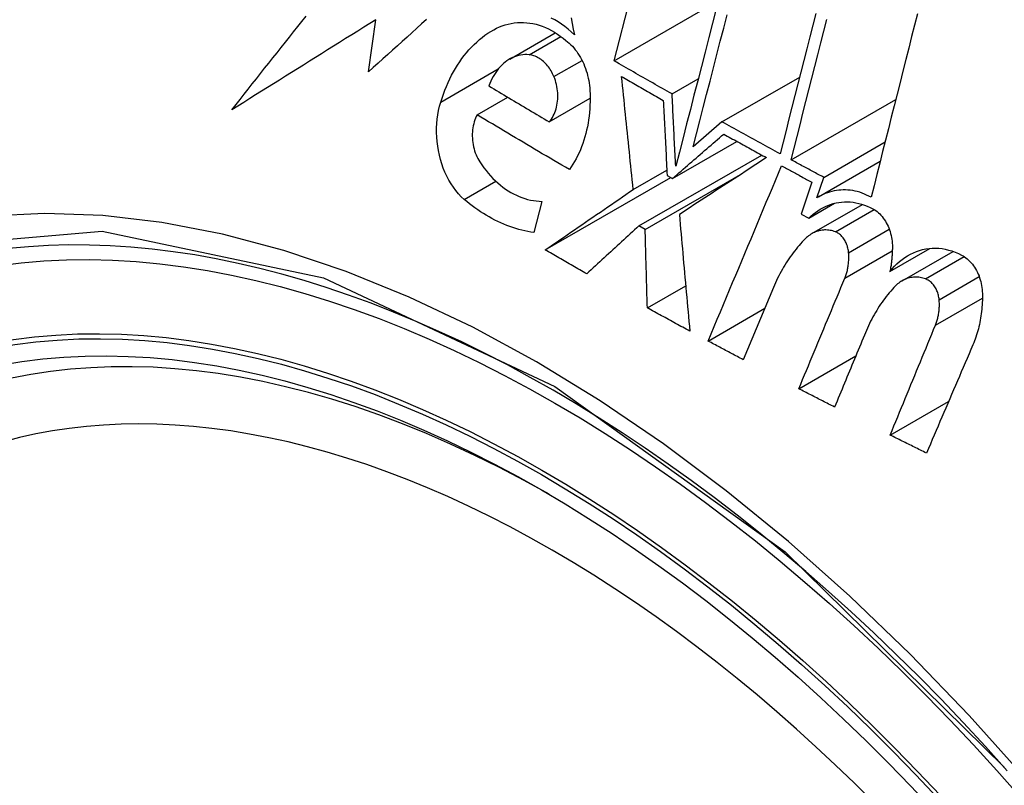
# Model space of a CAD drawing. Header units: inches. Extents: x 20 to 448, y 48 to 213.
# Tile 133 of 235: x 407.282 to 407.509, y 175.471 to 175.648. Entities that reach past the tile are written whole.
import ezdxf

# ---------------------------------------------------------------- set-up
doc = ezdxf.new("R2010")
doc.units = ezdxf.units.IN
doc.header["$MEASUREMENT"] = 0
doc.layers.add('Visible Edges(ANSI)', color=7, linetype='Continuous', lineweight=25)
doc.layers.add('Visible Tangent Edges(ANSI)', color=7, linetype='Continuous', lineweight=25)

msp = doc.modelspace()

# ---------------------------------------------------------------- linework, layer by layer
at = {"layer": 'Visible Edges(ANSI)'}
for p, q in [((407.41939, 175.63816), (407.43581, 175.70179)), ((407.41939, 175.63816), (407.44336, 175.652)), ((407.36277, 175.63566), (407.36448, 175.64766)), ((407.3953, 175.63859), (407.40581, 175.64467)), ((407.43272, 175.63054), (407.43874, 175.63402)), ((407.44422, 175.62411), (407.46213, 175.63444)), ((407.38781, 175.62574), (407.39484, 175.6298)), ((407.40443, 175.62411), (407.41383, 175.62954)), ((407.46017, 175.61536), (407.48427, 175.62928)), ((407.44422, 175.62411), (407.43758, 175.61835)), ((407.43283, 175.61106), (407.44764, 175.61961)), ((407.46766, 175.61132), (407.48181, 175.61949)), ((407.42509, 175.60011), (407.4534, 175.61646)), ((407.42378, 175.60854), (407.43151, 175.61301)), ((407.46647, 175.60683), (407.48069, 175.61503)), ((407.40348, 175.59458), (407.43243, 175.61129)), ((407.42652, 175.59931), (407.44905, 175.61231)), ((407.43158, 175.61177), (407.43283, 175.61106)), ((407.4661, 175.6066), (407.46766, 175.61132)), ((407.46489, 175.61023), (407.46244, 175.60286)), ((407.40273, 175.60578), (407.40088, 175.59859)), ((407.46421, 175.60191), (407.47015, 175.60534)), ((407.46496, 175.59835), (407.47662, 175.60508)), ((407.46244, 175.60286), (407.46421, 175.60191)), ((407.42652, 175.59931), (407.42509, 175.60011)), ((407.48293, 175.58962), (407.49215, 175.59494)), ((407.48571, 175.58747), (407.49748, 175.59426)), ((407.42702, 175.58122), (407.43586, 175.58633)), ((407.45608, 175.58591), (407.44912, 175.56928)), ((407.44103, 175.57359), (407.45407, 175.58113)), ((407.46193, 175.56259), (407.47506, 175.57018)), ((407.48299, 175.5519), (407.49645, 175.55967))]:
    msp.add_line(p, q, dxfattribs=at)
at = {"layer": 'Visible Edges(ANSI)', "flags": 128}
for points in [[(407.44289, 175.65017), (407.44204, 175.64684), (407.44118, 175.64352), (407.44033, 175.6402), (407.43947, 175.63689), (407.43862, 175.63358), (407.43777, 175.63027), (407.43693, 175.62698), (407.43608, 175.62369), (407.43524, 175.62042), (407.4344, 175.61715), (407.43356, 175.61391)], [(407.33129, 175.6269), (407.33223, 175.62809), (407.33317, 175.62928), (407.33411, 175.63047), (407.33505, 175.63167), (407.33599, 175.63287), (407.33694, 175.63406), (407.33789, 175.63526), (407.33883, 175.63646), (407.33978, 175.63766), (407.34074, 175.63886), (407.34169, 175.64006), (407.34264, 175.64126), (407.3436, 175.64246), (407.34455, 175.64366), (407.34551, 175.64486), (407.34646, 175.64606), (407.34742, 175.64726), (407.34838, 175.64846)], [(407.36448, 175.64766), (407.36308, 175.64679), (407.36168, 175.64591), (407.36028, 175.64504), (407.35889, 175.64417), (407.35749, 175.6433), (407.3561, 175.64242), (407.3547, 175.64155), (407.35331, 175.64068), (407.35192, 175.63981), (407.35053, 175.63894), (407.34914, 175.63808), (407.34776, 175.63721), (407.34637, 175.63634), (407.34499, 175.63548), (407.34361, 175.63461), (407.34223, 175.63375), (407.34086, 175.63289), (407.33948, 175.63203), (407.33811, 175.63117), (407.33674, 175.63031), (407.33538, 175.62946), (407.33401, 175.6286), (407.33265, 175.62775), (407.33129, 175.6269)], [(407.37612, 175.64768), (407.375, 175.64667), (407.37388, 175.64567), (407.37276, 175.64466), (407.37165, 175.64366), (407.37053, 175.64266), (407.36942, 175.64165), (407.36831, 175.64065), (407.3672, 175.63965), (407.36609, 175.63865), (407.36498, 175.63765), (407.36387, 175.63666), (407.36277, 175.63566)], [(407.39163, 175.64535), (407.39228, 175.64568), (407.39294, 175.64598), (407.3936, 175.64625), (407.39428, 175.64647), (407.39497, 175.64666), (407.39566, 175.64681), (407.39636, 175.64692), (407.39707, 175.64699), (407.39778, 175.64703), (407.3985, 175.64702), (407.39922, 175.64697), (407.39994, 175.64689), (407.40065, 175.64676), (407.40137, 175.6466), (407.40209, 175.6464), (407.40281, 175.64615), (407.40352, 175.64587), (407.40422, 175.64555), (407.40492, 175.64519), (407.40561, 175.64479), (407.40628, 175.64436), (407.40695, 175.64389), (407.40761, 175.64339), (407.40825, 175.64285)], [(407.41021, 175.64419), (407.40949, 175.64486), (407.40876, 175.64549), (407.40801, 175.64609), (407.40725, 175.64664), (407.40647, 175.64715), (407.40568, 175.64762), (407.40487, 175.64804)], [(407.40946, 175.64807), (407.40971, 175.64677), (407.40996, 175.64548), (407.41021, 175.64419)], [(407.43758, 175.61835), (407.43836, 175.62136), (407.43913, 175.62438), (407.43991, 175.62741), (407.44069, 175.63045), (407.44148, 175.6335), (407.44226, 175.63656), (407.44305, 175.63962), (407.44384, 175.64268), (407.44462, 175.64574), (407.44541, 175.64881)], [(407.46587, 175.64911), (407.46518, 175.6464), (407.46449, 175.64369), (407.46379, 175.64098), (407.4631, 175.63828), (407.46241, 175.63557), (407.46172, 175.63287), (407.46103, 175.63017), (407.46035, 175.62747), (407.45966, 175.62478), (407.45898, 175.6221), (407.45829, 175.61942), (407.45761, 175.61675)], [(407.46017, 175.61536), (407.46084, 175.61803), (407.46153, 175.62071), (407.46221, 175.6234), (407.46289, 175.62609), (407.46358, 175.62878), (407.46427, 175.63148), (407.46496, 175.63418), (407.46564, 175.63689), (407.46633, 175.63959), (407.46702, 175.6423), (407.46772, 175.64501), (407.46841, 175.64771)], [(407.48926, 175.64905), (407.48859, 175.64641), (407.48792, 175.64376), (407.48725, 175.64111), (407.48658, 175.63845), (407.48592, 175.6358), (407.48525, 175.63315), (407.48458, 175.63049), (407.48391, 175.62784), (407.48324, 175.62518), (407.48257, 175.62253), (407.48191, 175.61989), (407.48124, 175.61724), (407.48058, 175.6146), (407.47992, 175.61197), (407.47926, 175.60934), (407.4786, 175.60672)], [(407.37942, 175.62865), (407.37971, 175.62959), (407.38003, 175.63051), (407.38037, 175.63141), (407.38073, 175.63229), (407.38111, 175.63316), (407.38151, 175.63401), (407.38192, 175.63484), (407.38236, 175.63565), (407.38281, 175.63644), (407.38329, 175.63721), (407.38378, 175.63795), (407.38429, 175.63868), (407.38482, 175.63938), (407.38536, 175.64006), (407.38592, 175.64071), (407.3865, 175.64134), (407.38709, 175.64194), (407.3877, 175.64251), (407.38832, 175.64306), (407.38895, 175.64357), (407.3896, 175.64406), (407.39027, 175.64452), (407.39094, 175.64495), (407.39163, 175.64535)], [(407.40825, 175.64285), (407.40864, 175.64256), (407.40902, 175.64224), (407.40938, 175.6419), (407.40974, 175.64153), (407.41009, 175.64115), (407.41042, 175.64075), (407.41074, 175.64033), (407.41104, 175.63989), (407.41134, 175.63943), (407.41162, 175.63896), (407.41188, 175.63847), (407.41213, 175.63797), (407.41236, 175.63746), (407.41257, 175.63694), (407.41277, 175.63641), (407.41295, 175.63587), (407.41312, 175.63532), (407.41326, 175.63476), (407.41339, 175.6342), (407.41351, 175.63363), (407.4136, 175.63307), (407.41368, 175.63249), (407.41374, 175.63192), (407.41378, 175.63135)], [(407.39976, 175.63958), (407.39927, 175.63962), (407.39878, 175.63962), (407.3983, 175.63958), (407.39782, 175.63952), (407.39734, 175.63942), (407.39687, 175.63929), (407.39641, 175.63913), (407.39596, 175.63894), (407.39551, 175.63872), (407.39508, 175.63847), (407.39466, 175.63819), (407.39425, 175.63788), (407.39385, 175.63755), (407.39347, 175.63719), (407.3931, 175.63681), (407.39275, 175.6364), (407.39241, 175.63597), (407.39209, 175.63552), (407.39178, 175.63505), (407.39149, 175.63456), (407.39122, 175.63405), (407.39097, 175.63352), (407.39073, 175.63297), (407.39051, 175.63241)], [(407.4055, 175.63453), (407.40535, 175.63488), (407.40519, 175.63521), (407.40501, 175.63555), (407.40483, 175.63587), (407.40464, 175.63618), (407.40444, 175.63648), (407.40423, 175.63677), (407.40401, 175.63705), (407.40378, 175.63732), (407.40355, 175.63758), (407.40331, 175.63782), (407.40306, 175.63805), (407.40281, 175.63826), (407.40255, 175.63846), (407.40228, 175.63865), (407.40202, 175.63882), (407.40174, 175.63897), (407.40147, 175.63911), (407.40119, 175.63923), (407.4009, 175.63934), (407.40062, 175.63942), (407.40033, 175.63949), (407.40005, 175.63955), (407.39976, 175.63958)], [(407.43272, 175.63054), (407.43216, 175.63086), (407.4316, 175.63118), (407.43105, 175.63149), (407.43049, 175.63181), (407.42993, 175.63212), (407.42937, 175.63244), (407.42882, 175.63276), (407.42826, 175.63307), (407.4277, 175.63339), (407.42715, 175.63371), (407.42659, 175.63402), (407.42604, 175.63434), (407.42548, 175.63466), (407.42493, 175.63498), (407.42437, 175.63529), (407.42382, 175.63561), (407.42326, 175.63593), (407.42271, 175.63625), (407.42216, 175.63657), (407.4216, 175.63688), (407.42105, 175.6372), (407.4205, 175.63752), (407.41994, 175.63784), (407.41939, 175.63816)], [(407.40443, 175.62411), (407.40468, 175.62442), (407.40491, 175.62475), (407.40513, 175.6251), (407.40534, 175.62547), (407.40552, 175.62585), (407.40569, 175.62625), (407.40584, 175.62666), (407.40598, 175.62709), (407.40609, 175.62753), (407.40619, 175.62797), (407.40627, 175.62843), (407.40632, 175.62889), (407.40636, 175.62936), (407.40638, 175.62984), (407.40638, 175.63032), (407.40636, 175.6308), (407.40633, 175.63128), (407.40627, 175.63176), (407.40619, 175.63224), (407.40609, 175.63271), (407.40597, 175.63318), (407.40583, 175.63364), (407.40568, 175.63409), (407.4055, 175.63453)], [(407.42378, 175.60854), (407.42366, 175.60963), (407.42355, 175.61071), (407.42344, 175.6118), (407.42333, 175.61288), (407.42321, 175.61397), (407.4231, 175.61505), (407.42299, 175.61614), (407.42288, 175.61723), (407.42276, 175.61831), (407.42265, 175.6194), (407.42254, 175.62049), (407.42243, 175.62157), (407.42232, 175.62266), (407.4222, 175.62374), (407.42209, 175.62483), (407.42198, 175.62591), (407.42187, 175.627), (407.42176, 175.62808), (407.42165, 175.62916), (407.42154, 175.63024), (407.42143, 175.63132), (407.42132, 175.6324), (407.42121, 175.63348), (407.4211, 175.63455)], [(407.4211, 175.63455), (407.4215, 175.63432), (407.4219, 175.6341), (407.4223, 175.63387), (407.4227, 175.63364), (407.4231, 175.63341), (407.4235, 175.63318), (407.42389, 175.63295), (407.42429, 175.63272), (407.42469, 175.63249), (407.42509, 175.63227), (407.42549, 175.63204), (407.42589, 175.63181), (407.42629, 175.63158), (407.42669, 175.63135), (407.42709, 175.63112), (407.42749, 175.6309), (407.4279, 175.63067), (407.4283, 175.63044), (407.4287, 175.63021), (407.4291, 175.62999), (407.4295, 175.62976), (407.4299, 175.62953), (407.4303, 175.6293), (407.4307, 175.62907)], [(407.39051, 175.63241), (407.39109, 175.63206), (407.39167, 175.63171), (407.39224, 175.63136), (407.39282, 175.63102), (407.3934, 175.63067), (407.39398, 175.63032), (407.39455, 175.62998), (407.39513, 175.62963), (407.39571, 175.62928), (407.39629, 175.62894), (407.39687, 175.62859), (407.39745, 175.62825), (407.39803, 175.6279), (407.39861, 175.62756), (407.39919, 175.62721), (407.39977, 175.62687), (407.40035, 175.62652), (407.40093, 175.62618), (407.40152, 175.62583), (407.4021, 175.62549), (407.40268, 175.62514), (407.40326, 175.6248), (407.40385, 175.62446), (407.40443, 175.62411)], [(407.41378, 175.63135), (407.41382, 175.63049), (407.41383, 175.62964), (407.41383, 175.62879), (407.4138, 175.62794), (407.41375, 175.6271), (407.41368, 175.62626), (407.41359, 175.62543), (407.41348, 175.62461), (407.41335, 175.62379), (407.4132, 175.62299), (407.41303, 175.62219), (407.41284, 175.62141), (407.41263, 175.62063), (407.4124, 175.61987), (407.41215, 175.61912), (407.41188, 175.61839), (407.41159, 175.61767), (407.41129, 175.61697), (407.41096, 175.61628), (407.41062, 175.61561), (407.41026, 175.61496), (407.40988, 175.61433), (407.40949, 175.61371), (407.40908, 175.61312)], [(407.4307, 175.62907), (407.43074, 175.62836), (407.43078, 175.62764), (407.43081, 175.62692), (407.43085, 175.6262), (407.43088, 175.62548), (407.43092, 175.62476), (407.43095, 175.62403), (407.43099, 175.62331), (407.43103, 175.62259), (407.43106, 175.62187), (407.4311, 175.62115), (407.43114, 175.62043), (407.43117, 175.61971), (407.43121, 175.61898), (407.43125, 175.61826), (407.43128, 175.61754), (407.43132, 175.61682), (407.43135, 175.6161), (407.43139, 175.61538), (407.43143, 175.61465), (407.43147, 175.61393), (407.4315, 175.61321), (407.43154, 175.61249), (407.43158, 175.61177)], [(407.43356, 175.61391), (407.43353, 175.6146), (407.43349, 175.61529), (407.43346, 175.61599), (407.43342, 175.61668), (407.43339, 175.61737), (407.43335, 175.61807), (407.43331, 175.61876), (407.43328, 175.61946), (407.43324, 175.62015), (407.43321, 175.62084), (407.43317, 175.62154), (407.43314, 175.62223), (407.4331, 175.62292), (407.43307, 175.62362), (407.43303, 175.62431), (407.433, 175.62501), (407.43296, 175.6257), (407.43293, 175.62639), (407.43289, 175.62708), (407.43286, 175.62778), (407.43282, 175.62847), (407.43279, 175.62916), (407.43275, 175.62985), (407.43272, 175.63054)], [(407.38481, 175.60625), (407.38414, 175.60686), (407.38351, 175.60753), (407.3829, 175.60825), (407.38232, 175.60902), (407.38178, 175.60983), (407.38128, 175.61069), (407.38081, 175.61158), (407.38039, 175.6125), (407.38, 175.61346), (407.37966, 175.61443), (407.37936, 175.61544), (407.3791, 175.61645), (407.37888, 175.61748), (407.37871, 175.61852), (407.37859, 175.61956), (407.3785, 175.62061), (407.37847, 175.62166), (407.37847, 175.6227), (407.37852, 175.62373), (407.37862, 175.62475), (407.37875, 175.62576), (407.37893, 175.62674), (407.37915, 175.62771), (407.37942, 175.62865)], [(407.38781, 175.62574), (407.38761, 175.62536), (407.38744, 175.62496), (407.38728, 175.62454), (407.38714, 175.62411), (407.38702, 175.62367), (407.38691, 175.62322), (407.38683, 175.62275), (407.38676, 175.62228), (407.38672, 175.6218), (407.38669, 175.62132), (407.38669, 175.62083), (407.3867, 175.62034), (407.38674, 175.61985), (407.38679, 175.61936), (407.38687, 175.61887), (407.38696, 175.61839), (407.38708, 175.61791), (407.38721, 175.61744), (407.38736, 175.61698), (407.38754, 175.61653), (407.38773, 175.61609), (407.38794, 175.61566), (407.38817, 175.61525), (407.38841, 175.61486)], [(407.40908, 175.61312), (407.40818, 175.61364), (407.40729, 175.61416), (407.40639, 175.61468), (407.4055, 175.6152), (407.40461, 175.61573), (407.40371, 175.61625), (407.40282, 175.61677), (407.40193, 175.6173), (407.40105, 175.61782), (407.40016, 175.61835), (407.39927, 175.61887), (407.39838, 175.6194), (407.3975, 175.61993), (407.39661, 175.62045), (407.39573, 175.62098), (407.39484, 175.62151), (407.39396, 175.62204), (407.39308, 175.62256), (407.3922, 175.62309), (407.39132, 175.62362), (407.39044, 175.62415), (407.38956, 175.62468), (407.38868, 175.62521), (407.38781, 175.62574)], [(407.45761, 175.61675), (407.45705, 175.61705), (407.45649, 175.61736), (407.45593, 175.61766), (407.45537, 175.61797), (407.45481, 175.61827), (407.45426, 175.61858), (407.4537, 175.61889), (407.45314, 175.61919), (407.45258, 175.6195), (407.45202, 175.6198), (407.45146, 175.62011), (407.4509, 175.62042), (407.45034, 175.62072), (407.44979, 175.62103), (407.44923, 175.62134), (407.44867, 175.62164), (407.44811, 175.62195), (407.44756, 175.62226), (407.447, 175.62257), (407.44644, 175.62287), (407.44589, 175.62318), (407.44533, 175.62349), (407.44477, 175.6238), (407.44422, 175.62411)], [(407.43283, 175.61106), (407.43332, 175.61149), (407.43382, 175.61192), (407.43431, 175.61235), (407.4348, 175.61277), (407.43529, 175.6132), (407.43579, 175.61363), (407.43628, 175.61406), (407.43677, 175.61448), (407.43726, 175.61491), (407.43776, 175.61534), (407.43825, 175.61576), (407.43874, 175.61619), (407.43923, 175.61662), (407.43972, 175.61704), (407.44022, 175.61747), (407.44071, 175.6179), (407.4412, 175.61832), (407.44169, 175.61875), (407.44218, 175.61917), (407.44267, 175.6196), (407.44315, 175.62002), (407.44364, 175.62044), (407.44413, 175.62086), (407.44462, 175.62129)], [(407.44462, 175.62129), (407.44503, 175.62106), (407.44544, 175.62083), (407.44585, 175.62061), (407.44626, 175.62038), (407.44667, 175.62015), (407.44708, 175.61993), (407.44749, 175.6197), (407.4479, 175.61947), (407.44831, 175.61925), (407.44872, 175.61902), (407.44913, 175.61879), (407.44954, 175.61857), (407.44996, 175.61834), (407.45037, 175.61812), (407.45078, 175.61789), (407.45119, 175.61766), (407.4516, 175.61744), (407.45201, 175.61721), (407.45243, 175.61699), (407.45284, 175.61676), (407.45325, 175.61654), (407.45366, 175.61631), (407.45407, 175.61609), (407.45449, 175.61586)], [(407.45449, 175.61586), (407.45367, 175.61533), (407.45285, 175.61479), (407.45202, 175.61425), (407.4512, 175.61371), (407.45037, 175.61317), (407.44953, 175.61263), (407.4487, 175.61209), (407.44787, 175.61154), (407.44703, 175.611), (407.44619, 175.61045), (407.44535, 175.6099), (407.44451, 175.60935), (407.44367, 175.6088), (407.44282, 175.60825), (407.44198, 175.6077), (407.44114, 175.60715), (407.44029, 175.6066), (407.43945, 175.60605), (407.43861, 175.6055), (407.43776, 175.60495), (407.43692, 175.6044), (407.43608, 175.60385), (407.43524, 175.6033), (407.4344, 175.60276)], [(407.46766, 175.61132), (407.46735, 175.61149), (407.46704, 175.61166), (407.46672, 175.61183), (407.46641, 175.61199), (407.4661, 175.61216), (407.46578, 175.61233), (407.46547, 175.6125), (407.46516, 175.61267), (407.46485, 175.61284), (407.46453, 175.613), (407.46422, 175.61317), (407.46391, 175.61334), (407.4636, 175.61351), (407.46328, 175.61368), (407.46297, 175.61385), (407.46266, 175.61401), (407.46235, 175.61418), (407.46204, 175.61435), (407.46172, 175.61452), (407.46141, 175.61469), (407.4611, 175.61486), (407.46079, 175.61503), (407.46048, 175.61519), (407.46017, 175.61536)], [(407.38841, 175.61486), (407.38888, 175.61418), (407.38936, 175.61351), (407.38986, 175.61287), (407.39037, 175.61225), (407.3909, 175.61166), (407.39144, 175.61109), (407.392, 175.61054), (407.39257, 175.61002), (407.39315, 175.60953), (407.39374, 175.60907), (407.39434, 175.60863), (407.39495, 175.60823), (407.39557, 175.60785), (407.3962, 175.6075), (407.39684, 175.60719), (407.39748, 175.6069), (407.39813, 175.60665), (407.39878, 175.60643), (407.39944, 175.60624), (407.4001, 175.60608), (407.40075, 175.60596), (407.40141, 175.60587), (407.40207, 175.60581), (407.40273, 175.60578)], [(407.44103, 175.57359), (407.44173, 175.57527), (407.44244, 175.57695), (407.44314, 175.57863), (407.44385, 175.58031), (407.44455, 175.582), (407.44526, 175.58368), (407.44597, 175.58537), (407.44667, 175.58705), (407.44738, 175.58874), (407.44809, 175.59042), (407.44879, 175.59211), (407.4495, 175.59379), (407.45021, 175.59548), (407.45091, 175.59716), (407.45162, 175.59885), (407.45233, 175.60053), (407.45303, 175.60222), (407.45374, 175.6039), (407.45444, 175.60558), (407.45515, 175.60726), (407.45585, 175.60894), (407.45656, 175.61062), (407.45726, 175.6123), (407.45796, 175.61397)], [(407.45796, 175.61397), (407.45825, 175.61381), (407.45854, 175.61366), (407.45883, 175.6135), (407.45912, 175.61335), (407.4594, 175.61319), (407.45969, 175.61303), (407.45998, 175.61288), (407.46027, 175.61272), (407.46056, 175.61257), (407.46085, 175.61241), (407.46113, 175.61225), (407.46142, 175.6121), (407.46171, 175.61194), (407.462, 175.61179), (407.46229, 175.61163), (407.46258, 175.61148), (407.46287, 175.61132), (407.46316, 175.61116), (407.46344, 175.61101), (407.46373, 175.61085), (407.46402, 175.6107), (407.46431, 175.61054), (407.4646, 175.61039), (407.46489, 175.61023)], [(407.40348, 175.59458), (407.40433, 175.59516), (407.40517, 175.59574), (407.40602, 175.59632), (407.40686, 175.59691), (407.40771, 175.59749), (407.40856, 175.59807), (407.4094, 175.59865), (407.41025, 175.59924), (407.4111, 175.59982), (407.41195, 175.60041), (407.4128, 175.60099), (407.41365, 175.60157), (407.41449, 175.60216), (407.41534, 175.60274), (407.41619, 175.60332), (407.41704, 175.60391), (407.41788, 175.60449), (407.41873, 175.60507), (407.41957, 175.60565), (407.42042, 175.60623), (407.42126, 175.60681), (407.4221, 175.60739), (407.42294, 175.60797), (407.42378, 175.60854)], [(407.4786, 175.60672), (407.47808, 175.607), (407.47756, 175.60725), (407.47703, 175.60748), (407.47649, 175.60769), (407.47595, 175.60787), (407.47541, 175.60802), (407.47488, 175.60815), (407.47434, 175.60826), (407.47379, 175.60834), (407.47326, 175.60839), (407.47272, 175.60842), (407.47218, 175.60842), (407.47164, 175.6084), (407.47111, 175.60836), (407.47058, 175.60829), (407.47006, 175.6082), (407.46954, 175.60808), (407.46903, 175.60794), (407.46852, 175.60777), (407.46802, 175.60758), (407.46753, 175.60737), (407.46704, 175.60714), (407.46656, 175.60688), (407.4661, 175.6066)], [(407.40088, 175.59859), (407.40018, 175.5987), (407.39948, 175.59883), (407.39878, 175.59898), (407.39808, 175.59914), (407.39738, 175.59933), (407.39668, 175.59953), (407.39599, 175.59975), (407.3953, 175.59999), (407.39461, 175.60025), (407.39393, 175.60053), (407.39325, 175.60082), (407.39257, 175.60114), (407.39189, 175.60147), (407.39122, 175.60182), (407.39056, 175.60219), (407.3899, 175.60257), (407.38924, 175.60297), (407.38859, 175.60339), (407.38794, 175.60383), (407.3873, 175.60428), (407.38667, 175.60475), (407.38604, 175.60523), (407.38542, 175.60573), (407.38481, 175.60625)], [(407.46421, 175.60191), (407.46472, 175.60238), (407.46523, 175.60283), (407.46577, 175.60325), (407.46632, 175.60363), (407.46688, 175.60399), (407.46746, 175.60431), (407.46805, 175.6046), (407.46865, 175.60486), (407.46926, 175.60508), (407.46988, 175.60527), (407.47051, 175.60542), (407.47115, 175.60554), (407.4718, 175.60562), (407.47245, 175.60566), (407.4731, 175.60567), (407.47376, 175.60564), (407.47442, 175.60557), (407.47508, 175.60546), (407.47574, 175.60532), (407.4764, 175.60514), (407.47705, 175.60493), (407.4777, 175.60468), (407.47834, 175.60439), (407.47898, 175.60406)], [(407.47898, 175.60406), (407.47931, 175.60387), (407.47964, 175.60365), (407.47995, 175.60342), (407.48026, 175.60316), (407.48056, 175.60288), (407.48085, 175.60259), (407.48112, 175.60227), (407.48138, 175.60194), (407.48163, 175.60159), (407.48187, 175.60123), (407.48209, 175.60085), (407.4823, 175.60046), (407.48249, 175.60006), (407.48266, 175.59965), (407.48282, 175.59923), (407.48297, 175.5988), (407.48309, 175.59837), (407.4832, 175.59793), (407.48329, 175.59748), (407.48337, 175.59704), (407.48342, 175.59659), (407.48346, 175.59614), (407.48348, 175.5957), (407.48349, 175.59525)], [(407.4344, 175.60276), (407.4345, 175.60164), (407.4346, 175.60053), (407.43469, 175.59941), (407.43479, 175.59829), (407.43489, 175.59717), (407.43499, 175.59605), (407.43509, 175.59493), (407.43519, 175.59381), (407.43529, 175.59269), (407.43539, 175.59157), (407.43549, 175.59045), (407.43559, 175.58933), (407.43569, 175.5882), (407.43579, 175.58708), (407.4359, 175.58596), (407.436, 175.58483), (407.4361, 175.58371), (407.4362, 175.58259), (407.4363, 175.58147), (407.43641, 175.58034), (407.43651, 175.57922), (407.43661, 175.5781), (407.43672, 175.57698), (407.43682, 175.57586)], [(407.42509, 175.60011), (407.42459, 175.59966), (407.42409, 175.5992), (407.42359, 175.59874), (407.42309, 175.59828), (407.42259, 175.59783), (407.42209, 175.59737), (407.42159, 175.59691), (407.42109, 175.59645), (407.42058, 175.59599), (407.42008, 175.59553), (407.41958, 175.59507), (407.41907, 175.59461), (407.41857, 175.59414), (407.41807, 175.59368), (407.41756, 175.59322), (407.41706, 175.59276), (407.41656, 175.5923), (407.41605, 175.59184), (407.41555, 175.59138), (407.41505, 175.59092), (407.41455, 175.59046), (407.41404, 175.58999), (407.41354, 175.58953), (407.41304, 175.58907)], [(407.42702, 175.58122), (407.427, 175.58198), (407.42698, 175.58273), (407.42696, 175.58349), (407.42693, 175.58424), (407.42691, 175.58499), (407.42689, 175.58575), (407.42687, 175.5865), (407.42685, 175.58726), (407.42683, 175.58801), (407.42681, 175.58877), (407.42679, 175.58952), (407.42677, 175.59027), (407.42675, 175.59103), (407.42672, 175.59178), (407.4267, 175.59254), (407.42668, 175.59329), (407.42666, 175.59404), (407.42664, 175.5948), (407.42662, 175.59555), (407.4266, 175.5963), (407.42658, 175.59705), (407.42656, 175.59781), (407.42654, 175.59856), (407.42652, 175.59931)], [(407.46347, 175.59719), (407.46309, 175.59681), (407.46272, 175.59642), (407.46235, 175.59602), (407.46199, 175.59561), (407.46164, 175.59519), (407.46129, 175.59477), (407.46095, 175.59434), (407.46061, 175.5939), (407.46028, 175.59345), (407.45995, 175.59299), (407.45964, 175.59253), (407.45932, 175.59206), (407.45902, 175.59159), (407.45872, 175.5911), (407.45842, 175.59061), (407.45814, 175.59012), (407.45786, 175.58961), (407.45758, 175.5891), (407.45731, 175.58859), (407.45705, 175.58806), (407.4568, 175.58754), (407.45655, 175.587), (407.45631, 175.58646), (407.45608, 175.58591)], [(407.47035, 175.59876), (407.47004, 175.59887), (407.46973, 175.59896), (407.46942, 175.59903), (407.46912, 175.5991), (407.46881, 175.59914), (407.4685, 175.59917), (407.46819, 175.59919), (407.46788, 175.59919), (407.46758, 175.59917), (407.46727, 175.59914), (407.46697, 175.59909), (407.46668, 175.59903), (407.46638, 175.59895), (407.46609, 175.59886), (407.4658, 175.59876), (407.46552, 175.59864), (407.46524, 175.5985), (407.46497, 175.59835), (407.46471, 175.59819), (407.46445, 175.59802), (407.46419, 175.59783), (407.46394, 175.59763), (407.4637, 175.59742), (407.46347, 175.59719)], [(407.47341, 175.59393), (407.47338, 175.59419), (407.47335, 175.59446), (407.4733, 175.59472), (407.47325, 175.59498), (407.47318, 175.59524), (407.47311, 175.59549), (407.47302, 175.59575), (407.47293, 175.59599), (407.47282, 175.59623), (407.47271, 175.59647), (407.47258, 175.5967), (407.47245, 175.59692), (407.47231, 175.59713), (407.47216, 175.59734), (407.47201, 175.59753), (407.47185, 175.59772), (407.47168, 175.59789), (407.4715, 175.59805), (407.47132, 175.5982), (407.47113, 175.59834), (407.47094, 175.59846), (407.47074, 175.59858), (407.47055, 175.59867), (407.47035, 175.59876)], [(407.48349, 175.59525), (407.48349, 175.59501), (407.48348, 175.59477), (407.48347, 175.59453), (407.48347, 175.59429), (407.48346, 175.59405), (407.48344, 175.59382), (407.48343, 175.59358), (407.48342, 175.59334), (407.4834, 175.5931), (407.48338, 175.59287), (407.48336, 175.59263), (407.48334, 175.5924), (407.48331, 175.59216), (407.48329, 175.59193), (407.48326, 175.5917), (407.48323, 175.59146), (407.4832, 175.59123), (407.48317, 175.591), (407.48313, 175.59077), (407.48309, 175.59054), (407.48306, 175.59031), (407.48302, 175.59008), (407.48298, 175.58985), (407.48293, 175.58962)], [(407.48293, 175.58962), (407.48345, 175.59025), (407.48399, 175.59084), (407.48455, 175.5914), (407.48513, 175.59192), (407.48574, 175.5924), (407.48637, 175.59285), (407.48701, 175.59326), (407.48767, 175.59362), (407.48835, 175.59395), (407.48904, 175.59423), (407.48975, 175.59447), (407.49046, 175.59467), (407.49119, 175.59482), (407.49193, 175.59492), (407.49267, 175.59498), (407.49342, 175.59499), (407.49418, 175.59496), (407.49494, 175.59488), (407.49569, 175.59475), (407.49645, 175.59457), (407.4972, 175.59435), (407.49795, 175.59409), (407.49869, 175.59377), (407.49943, 175.59341)], [(407.41304, 175.58907), (407.41264, 175.5893), (407.41224, 175.58953), (407.41184, 175.58976), (407.41144, 175.58999), (407.41104, 175.59022), (407.41064, 175.59044), (407.41024, 175.59067), (407.40984, 175.5909), (407.40944, 175.59113), (407.40904, 175.59136), (407.40865, 175.59159), (407.40825, 175.59182), (407.40785, 175.59205), (407.40745, 175.59228), (407.40706, 175.59251), (407.40666, 175.59274), (407.40626, 175.59297), (407.40586, 175.5932), (407.40547, 175.59343), (407.40507, 175.59366), (407.40467, 175.59389), (407.40428, 175.59412), (407.40388, 175.59435), (407.40348, 175.59458)], [(407.47253, 175.58805), (407.47261, 175.58827), (407.4727, 175.58849), (407.47278, 175.58871), (407.47285, 175.58894), (407.47292, 175.58917), (407.47299, 175.58941), (407.47305, 175.58964), (407.47311, 175.58988), (407.47317, 175.59012), (407.47321, 175.59036), (407.47326, 175.59061), (407.4733, 175.59086), (407.47333, 175.59111), (407.47336, 175.59136), (407.47339, 175.59161), (407.47341, 175.59186), (407.47343, 175.59212), (407.47344, 175.59237), (407.47345, 175.59263), (407.47345, 175.59289), (407.47345, 175.59315), (407.47344, 175.59341), (407.47343, 175.59367), (407.47341, 175.59393)], [(407.49943, 175.59341), (407.49977, 175.59322), (407.5001, 175.59301), (407.50043, 175.59277), (407.50075, 175.59252), (407.50106, 175.59224), (407.50135, 175.59195), (407.50164, 175.59163), (407.50192, 175.5913), (407.50218, 175.59095), (407.50243, 175.59059), (407.50266, 175.59021), (407.50288, 175.58982), (407.50308, 175.58942), (407.50327, 175.58901), (407.50345, 175.58859), (407.5036, 175.58816), (407.50374, 175.58772), (407.50386, 175.58728), (407.50397, 175.58683), (407.50406, 175.58638), (407.50413, 175.58593), (407.50418, 175.58547), (407.50421, 175.58502), (407.50423, 175.58457)], [(407.46193, 175.56259), (407.46237, 175.56365), (407.46281, 175.56471), (407.46325, 175.56577), (407.46369, 175.56683), (407.46413, 175.56789), (407.46457, 175.56896), (407.46502, 175.57002), (407.46546, 175.57108), (407.4659, 175.57214), (407.46634, 175.5732), (407.46678, 175.57426), (407.46723, 175.57533), (407.46767, 175.57639), (407.46811, 175.57745), (407.46855, 175.57851), (407.46899, 175.57957), (407.46944, 175.58063), (407.46988, 175.58169), (407.47032, 175.58275), (407.47076, 175.58381), (407.4712, 175.58487), (407.47164, 175.58593), (407.47208, 175.58699), (407.47253, 175.58805)], [(407.49113, 175.58791), (407.49082, 175.58801), (407.49051, 175.5881), (407.4902, 175.58818), (407.48989, 175.58824), (407.48958, 175.58828), (407.48927, 175.58831), (407.48896, 175.58832), (407.48865, 175.58832), (407.48834, 175.5883), (407.48803, 175.58827), (407.48773, 175.58822), (407.48743, 175.58815), (407.48714, 175.58808), (407.48684, 175.58798), (407.48656, 175.58788), (407.48627, 175.58775), (407.48599, 175.58762), (407.48572, 175.58747), (407.48545, 175.58731), (407.48519, 175.58713), (407.48494, 175.58695), (407.48469, 175.58675), (407.48445, 175.58653), (407.48422, 175.58631)], [(407.48422, 175.58631), (407.48385, 175.58592), (407.48348, 175.58552), (407.48312, 175.58511), (407.48277, 175.5847), (407.48242, 175.58428), (407.48208, 175.58385), (407.48175, 175.58341), (407.48142, 175.58297), (407.4811, 175.58252), (407.48078, 175.58206), (407.48047, 175.5816), (407.48017, 175.58112), (407.47987, 175.58064), (407.47958, 175.58016), (407.4793, 175.57966), (407.47902, 175.57917), (407.47875, 175.57866), (407.47848, 175.57815), (407.47822, 175.57763), (407.47797, 175.5771), (407.47773, 175.57657), (407.47749, 175.57604), (407.47726, 175.57549), (407.47704, 175.57495)], [(407.49427, 175.58311), (407.49424, 175.58338), (407.4942, 175.58364), (407.49415, 175.5839), (407.4941, 175.58416), (407.49403, 175.58442), (407.49395, 175.58467), (407.49386, 175.58493), (407.49376, 175.58517), (407.49365, 175.58541), (407.49354, 175.58565), (407.49341, 175.58587), (407.49327, 175.58609), (407.49313, 175.5863), (407.49298, 175.58651), (407.49282, 175.5867), (407.49265, 175.58688), (407.49248, 175.58705), (407.4923, 175.58721), (407.49212, 175.58736), (407.49193, 175.5875), (407.49173, 175.58762), (407.49153, 175.58773), (407.49133, 175.58782), (407.49113, 175.58791)], [(407.50423, 175.58457), (407.50424, 175.58404), (407.50423, 175.58351), (407.50422, 175.58299), (407.5042, 175.58246), (407.50417, 175.58194), (407.50414, 175.58142), (407.50409, 175.58091), (407.50404, 175.58039), (407.50397, 175.57988), (407.5039, 175.57937), (407.50382, 175.57887), (407.50373, 175.57837), (407.50364, 175.57787), (407.50353, 175.57737), (407.50342, 175.57689), (407.5033, 175.5764), (407.50317, 175.57592), (407.50303, 175.57545), (407.50288, 175.57498), (407.50273, 175.57451), (407.50257, 175.57405), (407.5024, 175.5736), (407.50222, 175.57315), (407.50204, 175.5727)], [(407.43682, 175.57586), (407.43641, 175.57608), (407.436, 175.57631), (407.43559, 175.57653), (407.43518, 175.57675), (407.43477, 175.57697), (407.43436, 175.5772), (407.43395, 175.57742), (407.43354, 175.57764), (407.43313, 175.57787), (407.43273, 175.57809), (407.43232, 175.57831), (407.43191, 175.57854), (407.4315, 175.57876), (407.43109, 175.57898), (407.43068, 175.57921), (407.43028, 175.57943), (407.42987, 175.57965), (407.42946, 175.57988), (407.42905, 175.5801), (407.42865, 175.58033), (407.42824, 175.58055), (407.42783, 175.58077), (407.42743, 175.581), (407.42702, 175.58122)], [(407.49343, 175.57726), (407.49352, 175.57748), (407.4936, 175.5777), (407.49368, 175.57792), (407.49375, 175.57815), (407.49382, 175.57838), (407.49389, 175.57861), (407.49395, 175.57885), (407.494, 175.57909), (407.49406, 175.57933), (407.4941, 175.57957), (407.49415, 175.57981), (407.49418, 175.58006), (407.49422, 175.58031), (407.49425, 175.58056), (407.49427, 175.58081), (407.49429, 175.58106), (407.4943, 175.58131), (407.49431, 175.58157), (407.49432, 175.58182), (407.49432, 175.58208), (407.49431, 175.58234), (407.4943, 175.58259), (407.49429, 175.58285), (407.49427, 175.58311)], [(407.48299, 175.5519), (407.48342, 175.55295), (407.48386, 175.55401), (407.48429, 175.55507), (407.48473, 175.55612), (407.48516, 175.55718), (407.4856, 175.55824), (407.48603, 175.55929), (407.48647, 175.56035), (407.4869, 175.56141), (407.48734, 175.56247), (407.48777, 175.56353), (407.48821, 175.56458), (407.48864, 175.56564), (407.48908, 175.5667), (407.48951, 175.56776), (407.48995, 175.56881), (407.49038, 175.56987), (407.49082, 175.57093), (407.49126, 175.57198), (407.49169, 175.57304), (407.49213, 175.5741), (407.49256, 175.57515), (407.49299, 175.57621), (407.49343, 175.57726)], [(407.47704, 175.57495), (407.47675, 175.57426), (407.47646, 175.57357), (407.47618, 175.57288), (407.47589, 175.57219), (407.47561, 175.5715), (407.47532, 175.5708), (407.47503, 175.57011), (407.47475, 175.56942), (407.47446, 175.56873), (407.47417, 175.56804), (407.47389, 175.56735), (407.4736, 175.56666), (407.47331, 175.56597), (407.47303, 175.56528), (407.47274, 175.56459), (407.47245, 175.56389), (407.47217, 175.5632), (407.47188, 175.56251), (407.4716, 175.56182), (407.47131, 175.56113), (407.47102, 175.56044), (407.47074, 175.55975), (407.47045, 175.55906), (407.47017, 175.55837)], [(407.44912, 175.56928), (407.44878, 175.56946), (407.44844, 175.56964), (407.4481, 175.56982), (407.44777, 175.57), (407.44743, 175.57018), (407.44709, 175.57036), (407.44675, 175.57054), (407.44641, 175.57072), (407.44608, 175.5709), (407.44574, 175.57108), (407.4454, 175.57126), (407.44506, 175.57143), (407.44473, 175.57161), (407.44439, 175.57179), (407.44405, 175.57197), (407.44372, 175.57215), (407.44338, 175.57233), (407.44304, 175.57251), (407.44271, 175.57269), (407.44237, 175.57287), (407.44204, 175.57305), (407.4417, 175.57323), (407.44136, 175.57341), (407.44103, 175.57359)], [(407.50204, 175.5727), (407.50159, 175.57167), (407.50115, 175.57063), (407.5007, 175.56959), (407.50026, 175.56855), (407.49981, 175.56751), (407.49937, 175.56647), (407.49892, 175.56543), (407.49847, 175.56439), (407.49803, 175.56335), (407.49758, 175.56231), (407.49714, 175.56127), (407.49669, 175.56023), (407.49625, 175.55919), (407.4958, 175.55815), (407.49535, 175.5571), (407.49491, 175.55606), (407.49446, 175.55502), (407.49402, 175.55398), (407.49357, 175.55294), (407.49313, 175.5519), (407.49268, 175.55086), (407.49224, 175.54982), (407.4918, 175.54878), (407.49135, 175.54774)], [(407.47017, 175.55837), (407.46982, 175.55854), (407.46948, 175.55872), (407.46913, 175.5589), (407.46879, 175.55907), (407.46844, 175.55925), (407.4681, 175.55942), (407.46776, 175.5596), (407.46741, 175.55977), (407.46707, 175.55995), (407.46673, 175.56013), (407.46638, 175.5603), (407.46604, 175.56048), (407.4657, 175.56065), (407.46535, 175.56083), (407.46501, 175.56101), (407.46467, 175.56118), (407.46432, 175.56136), (407.46398, 175.56153), (407.46364, 175.56171), (407.4633, 175.56189), (407.46295, 175.56206), (407.46261, 175.56224), (407.46227, 175.56242), (407.46193, 175.56259)], [(407.49135, 175.54774), (407.491, 175.54792), (407.49065, 175.54809), (407.4903, 175.54826), (407.48996, 175.54843), (407.48961, 175.54861), (407.48926, 175.54878), (407.48891, 175.54895), (407.48856, 175.54913), (407.48821, 175.5493), (407.48786, 175.54947), (407.48752, 175.54964), (407.48717, 175.54982), (407.48682, 175.54999), (407.48647, 175.55016), (407.48612, 175.55034), (407.48577, 175.55051), (407.48543, 175.55068), (407.48508, 175.55086), (407.48473, 175.55103), (407.48438, 175.5512), (407.48403, 175.55138), (407.48369, 175.55155), (407.48334, 175.55173), (407.48299, 175.5519)]]:
    msp.add_lwpolyline(points, dxfattribs=at)
at = {"layer": 'Visible Edges(ANSI)'}
for centre, major_axis, start_param, end_param in [((407.51084, 174.77803), (-0.64961, 1.12515), 5.161526, 5.834048), ((407.4061, 175.2801), (0.15748, -0.27276), 2.363977, 7.060801)]:
    msp.add_ellipse(centre, major_axis=major_axis, ratio=0.57735, start_param=start_param, end_param=end_param, dxfattribs=at)
msp.add_ellipse((407.40262, 175.27809), major_axis=(-0.15994, 0.27703), ratio=0.57735, dxfattribs=at)
at = {"layer": 'Visible Tangent Edges(ANSI)'}
for p, q in [((407.39976, 175.63958), (407.40707, 175.6438)), ((407.4055, 175.63453), (407.41198, 175.63827)), ((407.37942, 175.62865), (407.39267, 175.6363)), ((407.38481, 175.60625), (407.39209, 175.61046)), ((407.47035, 175.59876), (407.47926, 175.6039)), ((407.47341, 175.59393), (407.48278, 175.59934)), ((407.47253, 175.58805), (407.48347, 175.59437)), ((407.49113, 175.58791), (407.50004, 175.59305)), ((407.49427, 175.58311), (407.5035, 175.58844)), ((407.49343, 175.57726), (407.50423, 175.5835))]:
    msp.add_line(p, q, dxfattribs=at)
at = {"layer": 'Visible Tangent Edges(ANSI)', "flags": 128}
for points in [[(407.52732, 175.45691), (407.51446, 175.4724), (407.5012, 175.48725), (407.48758, 175.50141), (407.47366, 175.51481), (407.45952, 175.52738), (407.4452, 175.53909), (407.43072, 175.54992), (407.41613, 175.55982), (407.40147, 175.56878), (407.38678, 175.57677), (407.37214, 175.58372), (407.35762, 175.58962), (407.34325, 175.59445), (407.32908, 175.59822), (407.31515, 175.6009), (407.30152, 175.6025), (407.28821, 175.60299), (407.2753, 175.60237), (407.26285, 175.60067), (407.25088, 175.59788), (407.23944, 175.59403)], [(407.15376, 175.44456), (407.16375, 175.49938), (407.18473, 175.54405), (407.2156, 175.57641), (407.25502, 175.59494), (407.30139, 175.59895), (407.3524, 175.58819), (407.40574, 175.56313), (407.45877, 175.52497), (407.50926, 175.47535)]]:
    msp.add_lwpolyline(points, dxfattribs=at)
at = {"layer": 'Visible Tangent Edges(ANSI)'}
for centre, major_axis, start_param, end_param in [((407.4051, 175.27953), (-0.17318, 0.29996), 5.05527, 10.652693), ((407.40505, 175.2795), (-0.15059, 0.26083), 4.097754, 6.89782)]:
    msp.add_ellipse(centre, major_axis=major_axis, ratio=0.57735, start_param=start_param, end_param=end_param, dxfattribs=at)
for centre, major_axis in [((407.4057, 175.27987), (0.17111, -0.29637)), ((407.40272, 175.27815), (-0.1627, 0.2818)), ((407.40262, 175.27809), (0.1621, -0.28076))]:
    msp.add_ellipse(centre, major_axis=major_axis, ratio=0.57735, dxfattribs=at)

doc.saveas('drawing.dxf')
